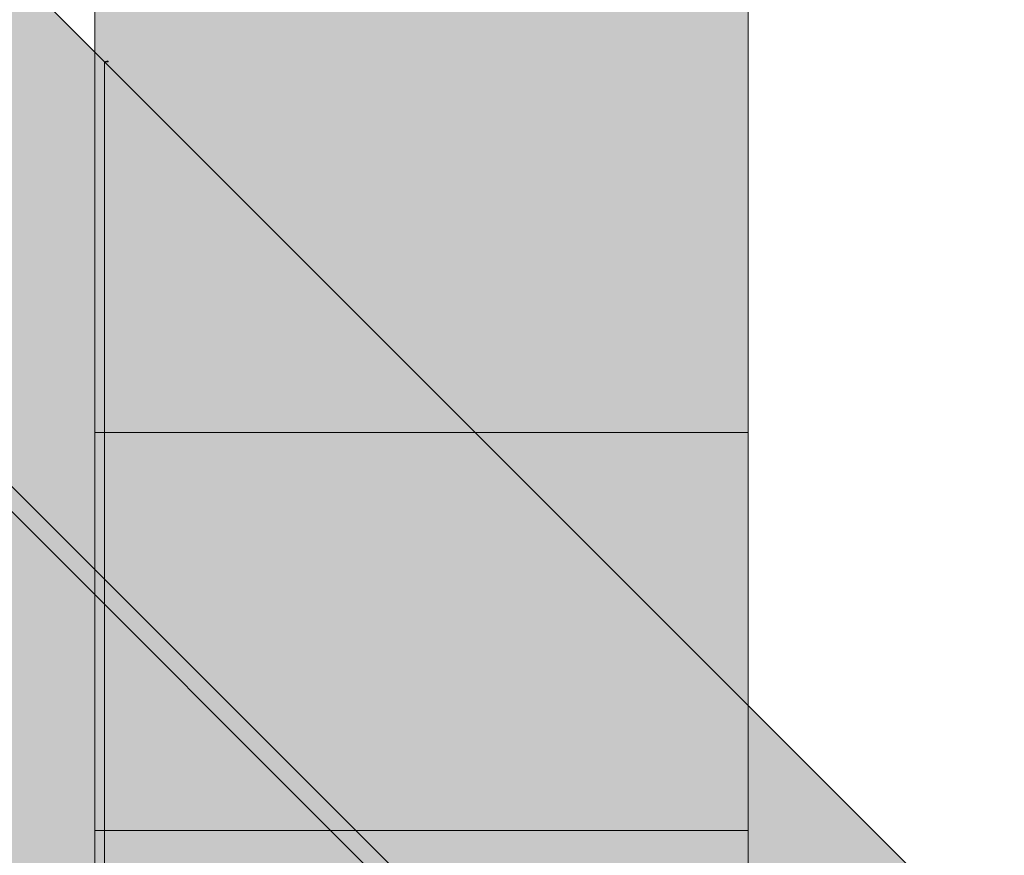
# Model space of a CAD drawing. Header units: millimetres. Extents: x -2200 to 20713, y -2973 to 10107.
# Tile 26 of 33: x 12410 to 12841, y 6489 to 6855. Entities that reach past the tile are written whole.
import ezdxf

# ---------------------------------------------------------------- set-up
doc = ezdxf.new("R2010")
doc.units = ezdxf.units.MM
doc.layers.add('FILL-WHITE', color=7, linetype='Continuous')
doc.layers.add('LINE-CORE', color=7, linetype='Continuous')

msp = doc.modelspace()

# ---------------------------------------------------------------- hatches: boundary and pattern name
at = {"layer": 'FILL-WHITE', "true_color": 0xffffff}
h = msp.add_hatch(color=256, dxfattribs=at)
h.dxf.hatch_style = 1
h.paths.add_polyline_path([(9478, 9805.3), (12447.26, 6836.04), (12447.26, 3557.6), (11696, 3557.6), (11696, 6275), (10662, 6275), (10662, 6350), (10651.87, 6511.07), (10621.67, 6669.38), (10571.91, 6822.23), (10503.44, 6967), (10417.43, 7101.21), (10315.36, 7222.57), (10198.97, 7329), (10070.25, 7418.68), (9931.41, 7490.07), (9784.81, 7541.95), (9632.98, 7573.44), (9478.5, 7584), (9324.02, 7573.44), (9172.19, 7541.95), (9025.59, 7490.07), (8886.75, 7418.68), (8758.03, 7329), (8641.64, 7222.57), (8539.57, 7101.21), (8453.56, 6967), (8385.09, 6822.23), (8335.33, 6669.38), (8305.13, 6511.07), (8295, 6350), (8295, 6275), (7260.97, 6275), (7260.97, 3557.6), (6508.76, 3557.6), (6508.76, 6836.06)])
h = msp.add_hatch(color=256, dxfattribs=at)
h.dxf.hatch_style = 1
h.paths.add_polyline_path([(9478, 9805.3), (12447.26, 6836.04), (12447.26, 3557.6), (11696, 3557.6), (11696, 6275), (10662, 6275), (10662, 6350), (10651.87, 6511.07), (10621.67, 6669.38), (10571.91, 6822.23), (10503.44, 6967), (10417.43, 7101.21), (10315.36, 7222.57), (10198.97, 7329), (10070.25, 7418.68), (9931.41, 7490.07), (9784.81, 7541.95), (9632.98, 7573.44), (9478.5, 7584), (9324.02, 7573.44), (9172.19, 7541.95), (9025.59, 7490.07), (8886.75, 7418.68), (8758.03, 7329), (8641.64, 7222.57), (8539.57, 7101.21), (8453.56, 6967), (8385.09, 6822.23), (8335.33, 6669.38), (8305.13, 6511.07), (8295, 6350), (8295, 6275), (7260.97, 6275), (7260.97, 3557.6), (6508.76, 3557.6), (6508.76, 6836.06)])
h = msp.add_hatch(color=256, dxfattribs=at)
h.dxf.hatch_style = 1
h.paths.add_polyline_path([(6471.32, 6572.48), (9478, 9579.17), (12840.68, 6216.48), (12835.17, 6210.97), (9478, 9568.14), (6476.83, 6566.97), (6471.32, 6572.48)])
h = msp.add_hatch(color=256, dxfattribs=at)
h.dxf.hatch_style = 1
h.paths.add_polyline_path([(6471.32, 6572.48), (9478, 9579.17), (12840.68, 6216.48), (12835.17, 6210.97), (9478, 9568.14), (6476.83, 6566.97), (6471.32, 6572.48)])
h = msp.add_hatch(color=256, dxfattribs=at)
h.dxf.hatch_style = 1
h.paths.add_polyline_path([(9478, 9568.14), (12835.17, 6210.97), (12835.17, 6210.97), (12702.52, 6078.32), (9478, 9302.83), (6609.48, 6434.32), (6476.83, 6566.97)])
h = msp.add_hatch(color=256, dxfattribs=at)
h.dxf.hatch_style = 1
h.paths.add_polyline_path([(9478, 9568.14), (12835.17, 6210.97), (12835.17, 6210.97), (12702.52, 6078.32), (9478, 9302.83), (6609.48, 6434.32), (6476.83, 6566.97)])
h = msp.add_hatch(color=256, dxfattribs=at)
h.dxf.hatch_style = 1
h.paths.add_polyline_path([(12443.01, 9227), (12728.76, 9227), (12728.76, 6674.08), (12443.01, 6674.08)])
h = msp.add_hatch(color=256, dxfattribs=at)
h.dxf.hatch_style = 1
h.paths.add_polyline_path([(12443.01, 9227), (12728.76, 9227), (12728.76, 3350), (12443.01, 3350)])
h = msp.add_hatch(color=256, dxfattribs=at)
h.dxf.hatch_style = 1
h.paths.add_polyline_path([(12443.01, 8900.5), (12728.76, 8900.5), (12728.76, 6500), (12443.01, 6500)])
h = msp.add_hatch(color=256, dxfattribs=at)
h.dxf.hatch_style = 1
h.paths.add_polyline_path([(12728.76, 8900.5), (12728.76, 6500), (12443.01, 6500), (12443.01, 8900.5)])
h = msp.add_hatch(color=256, dxfattribs=at)
h.dxf.hatch_style = 1
h.paths.add_polyline_path([(12448.79, 6836.52), (12448.81, 6836.44), (12448.85, 6836.26), (12448.86, 6836.06), (12448.86, 6836.05), (12447.26, 6836.04)])
h = msp.add_hatch(color=256, dxfattribs=at)
h.dxf.hatch_style = 1
h.paths.add_polyline_path([(12448.84, 6836.33), (12448.84, 6836.32), (12448.85, 6836.19), (12448.86, 6836.06), (12448.86, 6836.05), (12447.26, 6836.04)])
h = msp.add_hatch(color=256, dxfattribs=at)
h.dxf.hatch_style = 1
h.paths.add_polyline_path([(12803.11, 6480.19), (12803.11, 3557.6), (12803.11, 3557.6), (12447.26, 3557.6), (12447.26, 6836.04)])
h = msp.add_hatch(color=256, dxfattribs=at)
h.dxf.hatch_style = 1
h.paths.add_polyline_path([(12447.51, 6835.79), (12447.51, 6835.79), (12803.11, 6480.19), (12803.11, 6480.19), (12803.11, 3557.6), (12447.51, 3557.6), (12447.32, 3556), (12447.26, 3556), (12447.26, 6836.04)])
h = msp.add_hatch(color=256, dxfattribs=at)
h.dxf.hatch_style = 1
h.paths.add_polyline_path([(12728.76, 6674.08), (12728.76, 3350), (12728.76, 3350), (12443.01, 3350), (12443.01, 6674.08), (12443.01, 6674.08)])

# ---------------------------------------------------------------- linework, layer by layer
at = {"layer": 'LINE-CORE', "lineweight": 5}
msp.add_lwpolyline([(9478, 9805.3), (12447.26, 6836.04), (12447.26, 3557.6), (11696, 3557.6)], dxfattribs=at)
msp.add_lwpolyline([(9478, 9805.3), (12447.26, 6836.04), (12447.26, 3557.6), (11696, 3557.6)], dxfattribs=at)
for points in [[(6471.32, 6572.48), (9478, 9579.17), (12840.68, 6216.48), (12835.17, 6210.97), (9478, 9568.14), (6476.83, 6566.97), (6471.32, 6572.48)], [(6471.32, 6572.48), (9478, 9579.17), (12840.68, 6216.48), (12835.17, 6210.97), (9478, 9568.14), (6476.83, 6566.97), (6471.32, 6572.48)], [(9478, 9568.14), (12835.17, 6210.97), (12835.17, 6210.97), (12702.52, 6078.32), (9478, 9302.83), (6609.48, 6434.32), (6476.83, 6566.97)], [(9478, 9568.14), (12835.17, 6210.97), (12835.17, 6210.97), (12702.52, 6078.32), (9478, 9302.83), (6609.48, 6434.32), (6476.83, 6566.97)], [(12443.01, 9227), (12728.76, 9227), (12728.76, 6674.08), (12443.01, 6674.08)], [(12443.01, 9227), (12728.76, 9227), (12728.76, 3350), (12443.01, 3350)], [(12443.01, 8900.5), (12728.76, 8900.5), (12728.76, 6500), (12443.01, 6500)], [(12728.76, 8900.5), (12728.76, 6500), (12443.01, 6500), (12443.01, 8900.5)], [(12448.79, 6836.52), (12448.81, 6836.44), (12448.85, 6836.26), (12448.86, 6836.06), (12448.86, 6836.05), (12447.26, 6836.04)], [(12448.84, 6836.33), (12448.84, 6836.32), (12448.85, 6836.19), (12448.86, 6836.06), (12448.86, 6836.05), (12447.26, 6836.04)], [(12803.11, 6480.19), (12803.11, 3557.6), (12803.11, 3557.6), (12447.26, 3557.6), (12447.26, 6836.04)], [(12447.51, 6835.79), (12447.51, 6835.79), (12803.11, 6480.19), (12803.11, 6480.19), (12803.11, 3557.6), (12447.51, 3557.6), (12447.32, 3556), (12447.26, 3556), (12447.26, 6836.04)], [(12728.76, 6674.08), (12728.76, 3350), (12728.76, 3350), (12443.01, 3350), (12443.01, 6674.08), (12443.01, 6674.08)]]:
    msp.add_lwpolyline(points, close=True, dxfattribs=at)

doc.saveas('drawing.dxf')
